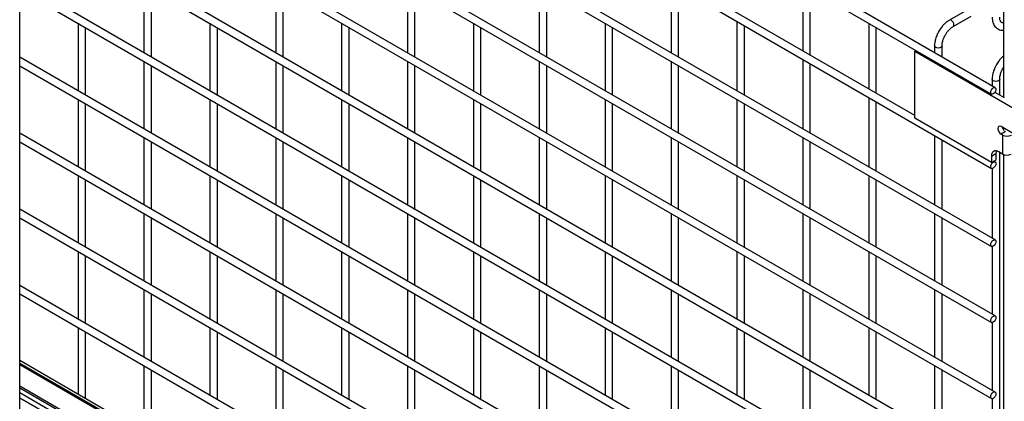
# Model space of a CAD drawing. Header units: inches. Extents: x 0.2 to 10.8, y 0.2 to 8.2.
# Tile 38 of 49: x 9.616 to 10.371, y 5.16 to 5.453. Entities that reach past the tile are written whole.
import ezdxf

# ---------------------------------------------------------------- set-up
doc = ezdxf.new("R2010")
doc.units = ezdxf.units.IN
doc.header["$MEASUREMENT"] = 0

msp = doc.modelspace()

# ---------------------------------------------------------------- linework, layer by layer
for p, q in [((9.61599, 4.79934), (9.61599, 6.72404)), ((10.37027, 6.13189), (10.37027, 5.3935)), ((10.36383, 5.40084), (9.61599, 5.83256)), ((9.61599, 5.82596), (10.36098, 5.39589)), ((10.30218, 5.37957), (9.61599, 5.77569)), ((9.61599, 5.76909), (10.36098, 5.33902)), ((10.36383, 5.28419), (9.61599, 5.71591)), ((9.61599, 5.70931), (10.36098, 5.27924)), ((10.36383, 5.22586), (9.61599, 5.65758)), ((9.61599, 5.65099), (10.36098, 5.22091)), ((10.36383, 5.16754), (9.61599, 5.59926)), ((9.61599, 5.59266), (10.36098, 5.16259)), ((10.36383, 5.10921), (9.61599, 5.54094)), ((9.61599, 5.53434), (10.36098, 5.10427)), ((10.36383, 5.05089), (9.61599, 5.48261)), ((10.11534, 5.48082), (10.11534, 5.42764)), ((9.61599, 5.47601), (10.36098, 5.04594)), ((9.71128, 5.47933), (9.71128, 5.4276)), ((9.717, 5.4243), (9.717, 5.47603)), ((9.8123, 5.47934), (9.8123, 5.42761)), ((9.81801, 5.42431), (9.81801, 5.47604)), ((9.91331, 5.47935), (9.91331, 5.42762)), ((9.91903, 5.42432), (9.91903, 5.47605)), ((10.01433, 5.47935), (10.01433, 5.42763)), ((10.02004, 5.42433), (10.02004, 5.47606)), ((10.12106, 5.42434), (10.12106, 5.47752)), ((10.21636, 5.47937), (10.21636, 5.42911)), ((10.22207, 5.42581), (10.22207, 5.47607)), ((10.34249, 5.46052), (10.32878, 5.4526)), ((9.66078, 5.45016), (9.66078, 5.39843)), ((9.76179, 5.45017), (9.76179, 5.39844)), ((9.86281, 5.45018), (9.86281, 5.39845)), ((9.96382, 5.45019), (9.96382, 5.39846)), ((10.06484, 5.4502), (10.06484, 5.39847)), ((10.16585, 5.45166), (10.16585, 5.39848)), ((10.26687, 5.45022), (10.26687, 5.39995)), ((10.33164, 5.44766), (10.34535, 5.45557)), ((9.66649, 5.39513), (9.66649, 5.44686)), ((9.76751, 5.39514), (9.76751, 5.44687)), ((9.86852, 5.39515), (9.86852, 5.44688)), ((9.96954, 5.39516), (9.96954, 5.44689)), ((10.07055, 5.39517), (10.07055, 5.4469)), ((10.17157, 5.39518), (10.17157, 5.44837)), ((10.27258, 5.39665), (10.27258, 5.44692)), ((10.30298, 5.42937), (10.30218, 5.4289)), ((10.30218, 5.4289), (10.37794, 5.38516)), ((10.30218, 5.37743), (10.30218, 5.4289)), ((10.31738, 5.43285), (10.31738, 5.42766)), ((10.32309, 5.42436), (10.32309, 5.43285)), ((10.36383, 4.99257), (9.61599, 5.42429)), ((9.71128, 5.421), (9.71128, 5.36928)), ((9.8123, 5.42101), (9.8123, 5.36929)), ((9.91331, 5.42102), (9.91331, 5.36929)), ((10.01433, 5.42103), (10.01433, 5.3693)), ((10.11534, 5.42104), (10.11534, 5.36931)), ((10.21636, 5.42251), (10.21636, 5.36932)), ((9.61599, 5.41769), (10.36098, 4.98762)), ((9.717, 5.36598), (9.717, 5.4177)), ((9.81801, 5.36599), (9.81801, 5.41771)), ((9.91903, 5.366), (9.91903, 5.41772)), ((10.02004, 5.36601), (10.02004, 5.41773)), ((10.12106, 5.36601), (10.12106, 5.41774)), ((10.22207, 5.36602), (10.22207, 5.41921)), ((10.36157, 5.40734), (10.36157, 5.40214)), ((10.36728, 5.39522), (10.36728, 5.40734)), ((10.36369, 5.3973), (10.3706, 5.39331)), ((9.66078, 5.39184), (9.66078, 5.34011)), ((9.76179, 5.39184), (9.76179, 5.34012)), ((9.86281, 5.39185), (9.86281, 5.34013)), ((9.96382, 5.39186), (9.96382, 5.34014)), ((10.06484, 5.39187), (10.06484, 5.34015)), ((10.16585, 5.39188), (10.16585, 5.34016)), ((10.26687, 5.39335), (10.26687, 5.34017)), ((10.27258, 5.33687), (10.27258, 5.39005)), ((9.66649, 5.33681), (9.66649, 5.38854)), ((9.76751, 5.33682), (9.76751, 5.38855)), ((9.86852, 5.33683), (9.86852, 5.38856)), ((9.96954, 5.33684), (9.96954, 5.38856)), ((10.07055, 5.33685), (10.07055, 5.38857)), ((10.17157, 5.33686), (10.17157, 5.38858)), ((10.36104, 5.34345), (10.30218, 5.37743)), ((10.37794, 5.36548), (10.36834, 5.37102)), ((10.37183, 5.3672), (10.36834, 5.36519)), ((10.37027, 5.36991), (10.37027, 5.36852)), ((10.36383, 4.93424), (9.61599, 5.36596)), ((9.61599, 5.35936), (10.36098, 4.92929)), ((9.71128, 5.36268), (9.71128, 5.31095)), ((9.717, 5.30765), (9.717, 5.35938)), ((9.8123, 5.36269), (9.8123, 5.31096)), ((9.81801, 5.30766), (9.81801, 5.35939)), ((9.91331, 5.3627), (9.91331, 5.31097)), ((9.91903, 5.30767), (9.91903, 5.3594)), ((10.01433, 5.36271), (10.01433, 5.31098)), ((10.02004, 5.30768), (10.02004, 5.35941)), ((10.11534, 5.36272), (10.11534, 5.31099)), ((10.12106, 5.30769), (10.12106, 5.35942)), ((10.21636, 5.36273), (10.21636, 5.311)), ((10.22207, 5.3077), (10.22207, 5.35943)), ((10.31738, 5.36419), (10.31738, 5.31101)), ((10.32309, 5.30771), (10.32309, 5.36089)), ((10.36945, 5.36455), (10.36834, 5.36519)), ((10.36945, 5.36455), (10.36945, 5.34996)), ((10.36104, 5.34846), (10.36443, 5.35041)), ((10.36104, 5.34846), (10.36104, 5.34345)), ((10.36104, 5.34345), (10.36443, 5.3454)), ((10.36383, 5.34397), (10.36289, 5.34451)), ((10.36443, 5.35041), (10.36443, 5.3454)), ((10.36945, 5.34996), (10.36655, 5.35164)), ((10.36728, 4.74929), (10.36728, 5.35122)), ((10.37027, 5.34959), (10.37027, 4.74757)), ((10.36157, 5.33889), (10.36157, 5.2855)), ((9.66078, 5.33351), (9.66078, 5.28178)), ((9.66649, 5.27849), (9.66649, 5.33021)), ((9.76179, 5.33352), (9.76179, 5.28179)), ((9.76751, 5.2785), (9.76751, 5.33022)), ((9.86281, 5.33353), (9.86281, 5.2818)), ((9.86852, 5.2785), (9.86852, 5.33023)), ((9.96382, 5.33354), (9.96382, 5.28181)), ((9.96954, 5.27851), (9.96954, 5.33024)), ((10.06484, 5.33355), (10.06484, 5.28182)), ((10.07055, 5.27852), (10.07055, 5.33025)), ((10.16585, 5.33356), (10.16585, 5.28183)), ((10.17157, 5.27853), (10.17157, 5.33026)), ((10.26687, 5.33357), (10.26687, 5.28184)), ((10.27258, 5.27854), (10.27258, 5.33027)), ((10.36383, 4.87592), (9.61599, 5.30764)), ((9.61599, 5.30104), (10.36098, 4.87097)), ((9.71128, 5.30435), (9.71128, 5.25263)), ((9.717, 5.24933), (9.717, 5.30105)), ((9.8123, 5.30436), (9.8123, 5.25264)), ((9.81801, 5.24934), (9.81801, 5.30106)), ((9.91331, 5.30437), (9.91331, 5.25265)), ((9.91903, 5.24935), (9.91903, 5.30107)), ((10.01433, 5.30438), (10.01433, 5.25266)), ((10.02004, 5.24936), (10.02004, 5.30108)), ((10.11534, 5.30439), (10.11534, 5.25266)), ((10.12106, 5.24937), (10.12106, 5.30109)), ((10.21636, 5.3044), (10.21636, 5.25267)), ((10.22207, 5.24938), (10.22207, 5.3011)), ((10.31738, 5.30441), (10.31738, 5.25268)), ((10.32309, 5.24939), (10.32309, 5.30111)), ((10.36157, 5.27911), (10.36157, 5.22717)), ((9.66078, 5.27519), (9.66078, 5.22346)), ((9.66649, 5.22016), (9.66649, 5.27189)), ((9.76179, 5.2752), (9.76179, 5.22347)), ((9.76751, 5.22017), (9.76751, 5.2719)), ((9.86281, 5.27521), (9.86281, 5.22348)), ((9.86852, 5.22018), (9.86852, 5.27191)), ((9.96382, 5.27521), (9.96382, 5.22349)), ((9.96954, 5.22019), (9.96954, 5.27192)), ((10.06484, 5.27522), (10.06484, 5.2235)), ((10.07055, 5.2202), (10.07055, 5.27193)), ((10.16585, 5.27523), (10.16585, 5.22351)), ((10.17157, 5.22021), (10.17157, 5.27193)), ((10.26687, 5.27524), (10.26687, 5.22352)), ((10.27258, 5.22022), (10.27258, 5.27194)), ((10.36383, 4.81759), (9.61599, 5.24931)), ((9.61599, 5.24272), (10.36098, 4.81264)), ((9.71128, 5.24603), (9.71128, 5.1943)), ((9.717, 5.191), (9.717, 5.24273)), ((9.8123, 5.24604), (9.8123, 5.19431)), ((9.81801, 5.19101), (9.81801, 5.24274)), ((9.91331, 5.24605), (9.91331, 5.19432)), ((9.91903, 5.19102), (9.91903, 5.24275)), ((10.01433, 5.24606), (10.01433, 5.19433)), ((10.02004, 5.19103), (10.02004, 5.24276)), ((10.11534, 5.24607), (10.11534, 5.19434)), ((10.12106, 5.19104), (10.12106, 5.24277)), ((10.21636, 5.24608), (10.21636, 5.19435)), ((10.22207, 5.19105), (10.22207, 5.24278)), ((10.31738, 5.24609), (10.31738, 5.19436)), ((10.32309, 5.19106), (10.32309, 5.24279)), ((9.66078, 5.21686), (9.66078, 5.16585)), ((9.76179, 5.21687), (9.76179, 5.16515)), ((9.86281, 5.21688), (9.86281, 5.16515)), ((9.96382, 5.21689), (9.96382, 5.16516)), ((10.06484, 5.2169), (10.06484, 5.16517)), ((10.16585, 5.21691), (10.16585, 5.16518)), ((10.26687, 5.21692), (10.26687, 5.16519)), ((10.36157, 5.22078), (10.36157, 5.16885)), ((9.66649, 5.16255), (9.66649, 5.21356)), ((9.76751, 5.16185), (9.76751, 5.21357)), ((9.86852, 5.16186), (9.86852, 5.21358)), ((9.96954, 5.16187), (9.96954, 5.21359)), ((10.07055, 5.16187), (10.07055, 5.2136)), ((10.17157, 5.16188), (10.17157, 5.21361)), ((10.27258, 5.16189), (10.27258, 5.21362)), ((10.36516, 4.75922), (9.61599, 5.1917)), ((9.61599, 5.18983), (10.36239, 4.75894)), ((10.3604, 4.75866), (9.61599, 5.18839)), ((9.71128, 5.1877), (9.71128, 5.13669)), ((9.8123, 5.18771), (9.8123, 5.13599)), ((9.91331, 5.18772), (9.91331, 5.136)), ((10.01433, 5.18773), (10.01433, 5.13601)), ((10.11534, 5.18774), (10.11534, 5.13602)), ((10.21636, 5.18775), (10.21636, 5.13603)), ((10.31738, 5.18776), (10.31738, 5.13604)), ((9.717, 5.1334), (9.717, 5.18441)), ((9.81801, 5.13269), (9.81801, 5.18442)), ((9.91903, 5.1327), (9.91903, 5.18442)), ((10.02004, 5.13271), (10.02004, 5.18443)), ((10.12106, 5.13272), (10.12106, 5.18444)), ((10.22207, 5.13273), (10.22207, 5.18445)), ((10.32309, 5.13274), (10.32309, 5.18446)), ((9.61599, 5.17235), (10.34863, 4.7494)), ((9.61599, 5.17086), (10.26403, 4.79675)), ((9.61599, 5.16721), (10.26403, 4.79311)), ((9.61599, 5.16325), (10.27451, 4.78309)), ((10.36157, 5.16246), (10.36157, 5.11052))]:
    msp.add_line(p, q)
at = {"flags": 128}
for points in [[(10.33021, 5.45246), (10.32943, 5.45273), (10.32878, 5.4526), (10.32877, 5.4526)], [(10.33163, 5.44765), (10.33164, 5.44766), (10.33207, 5.44816), (10.33223, 5.44896), (10.33207, 5.44994), (10.33164, 5.45095), (10.33098, 5.45184), (10.33021, 5.45246)], [(10.32309, 5.43286), (10.32309, 5.43285), (10.32287, 5.43222), (10.32225, 5.43169), (10.32133, 5.43133), (10.32023, 5.4312), (10.31914, 5.43133), (10.31821, 5.43169), (10.31759, 5.43222), (10.31738, 5.43285), (10.31738, 5.43286)], [(10.36728, 5.40734), (10.36728, 5.40734), (10.36707, 5.40671), (10.36645, 5.40617), (10.36552, 5.40582), (10.36443, 5.40569), (10.36333, 5.40582), (10.36241, 5.40617), (10.36179, 5.40671), (10.36157, 5.40734), (10.36157, 5.40735)], [(10.36443, 5.39953), (10.36427, 5.39855), (10.36383, 5.39754), (10.36318, 5.39665), (10.36241, 5.39603), (10.36163, 5.39576), (10.36098, 5.39589), (10.36054, 5.39639), (10.36039, 5.3972), (10.36054, 5.39818), (10.36098, 5.39919), (10.36163, 5.40007), (10.36241, 5.4007), (10.36318, 5.40096), (10.36383, 5.40084), (10.36427, 5.40033), (10.36443, 5.39953)], [(10.36834, 5.37102), (10.36737, 5.37135), (10.36656, 5.3712), (10.36601, 5.37057), (10.36582, 5.36956), (10.36601, 5.36833), (10.36656, 5.36707), (10.36737, 5.36597), (10.36834, 5.36519)], [(10.36473, 5.35233), (10.36453, 5.35159), (10.36443, 5.35041)], [(10.36443, 5.34266), (10.36427, 5.34168), (10.36383, 5.34067), (10.36318, 5.33979), (10.36241, 5.33916), (10.36163, 5.33889), (10.36098, 5.33902), (10.36054, 5.33953), (10.36039, 5.34033), (10.36054, 5.34131), (10.36098, 5.34232), (10.36163, 5.3432), (10.36241, 5.34383), (10.36318, 5.3441), (10.36383, 5.34397), (10.36427, 5.34347), (10.36443, 5.34266)], [(10.36443, 5.28288), (10.36427, 5.2819), (10.36383, 5.28089), (10.36318, 5.28), (10.36241, 5.27938), (10.36163, 5.27911), (10.36098, 5.27924), (10.36054, 5.27974), (10.36039, 5.28055), (10.36054, 5.28153), (10.36098, 5.28254), (10.36163, 5.28342), (10.36241, 5.28405), (10.36318, 5.28432), (10.36383, 5.28419), (10.36427, 5.28368), (10.36443, 5.28288)], [(10.36443, 5.22456), (10.36427, 5.22357), (10.36383, 5.22256), (10.36318, 5.22168), (10.36241, 5.22106), (10.36163, 5.22079), (10.36098, 5.22091), (10.36054, 5.22142), (10.36039, 5.22222), (10.36054, 5.2232), (10.36098, 5.22421), (10.36163, 5.2251), (10.36241, 5.22572), (10.36318, 5.22599), (10.36383, 5.22586), (10.36427, 5.22536), (10.36443, 5.22456)], [(10.36443, 5.16623), (10.36427, 5.16525), (10.36383, 5.16424), (10.36318, 5.16336), (10.36241, 5.16273), (10.36163, 5.16246), (10.36098, 5.16259), (10.36054, 5.16309), (10.36039, 5.1639), (10.36054, 5.16488), (10.36098, 5.16589), (10.36163, 5.16677), (10.36241, 5.1674), (10.36318, 5.16767), (10.36383, 5.16754), (10.36427, 5.16703), (10.36443, 5.16623)]]:
    msp.add_lwpolyline(points, dxfattribs=at)
for centre, radius, start, end in [((10.37513, 5.37202), 0.006, 195.30632, 220.86789), ((10.37284, 5.37108), 0.00736, 242.60967, 297.39033), ((10.3644, 5.34901), 0.0034, 50.79671, 189.21404), ((10.37285, 5.35656), 0.00741, 242.74432, 295.03192)]:
    msp.add_arc(centre, radius, start, end)
for points, knots in [([(10.32878, 5.45257), (10.32855, 5.45244), (10.32772, 5.452), (10.3264, 5.45099), (10.32489, 5.44964), (10.32364, 5.4483), (10.32256, 5.44697), (10.32159, 5.44562), (10.32099, 5.44462), (10.32068, 5.44411)], [0, 0, 0, 0, 0.076054, 0.263021, 0.437352, 0.597786, 0.719603, 0.857444, 1, 1, 1, 1]), ([(10.36159, 5.4548), (10.36159, 5.45438), (10.36159, 5.45333), (10.36185, 5.45175), (10.36235, 5.45006), (10.36312, 5.44851), (10.36417, 5.44715), (10.36552, 5.44602), (10.36717, 5.4452), (10.36879, 5.4448), (10.36987, 5.44484), (10.37027, 5.44486)], [0, 0, 0, 0, 0.0749514, 0.1889961, 0.3043992, 0.4206519, 0.5378589, 0.6574965, 0.7828132, 0.9186462, 1, 1, 1, 1]), ([(10.37027, 5.45054), (10.37003, 5.45053), (10.36951, 5.45052), (10.36893, 5.45069), (10.36846, 5.45099), (10.368, 5.45153), (10.36762, 5.45231), (10.36738, 5.45336), (10.36726, 5.45421), (10.36729, 5.45474), (10.36729, 5.45479)], [0, 0, 0, 0, 0.122052, 0.26241, 0.443058, 0.586107, 0.721622, 0.854781, 0.986661, 1, 1, 1, 1]), ([(10.32068, 5.44411), (10.32024, 5.4433), (10.31962, 5.44216), (10.31889, 5.44042), (10.31835, 5.43892), (10.31786, 5.43714), (10.31753, 5.43531), (10.31737, 5.43386), (10.31739, 5.43306), (10.3174, 5.43286)], [0, 0, 0, 0, 0.22114, 0.311302, 0.459898, 0.612592, 0.774999, 0.943044, 1, 1, 1, 1]), ([(10.32563, 5.44125), (10.32602, 5.4419), (10.32658, 5.4428), (10.32752, 5.44402), (10.32834, 5.44498), (10.32935, 5.44599), (10.33041, 5.44686), (10.33119, 5.44742), (10.33158, 5.44762), (10.33163, 5.44764)], [0, 0, 0, 0, 0.233186, 0.328025, 0.483332, 0.641352, 0.807119, 0.975755, 1, 1, 1, 1]), ([(10.3231, 5.43286), (10.32311, 5.43328), (10.32313, 5.43415), (10.32338, 5.43563), (10.32376, 5.43706), (10.32423, 5.43839), (10.32481, 5.43976), (10.32533, 5.4407), (10.32563, 5.44125)], [0, 0, 0, 0, 0.169323, 0.352373, 0.534052, 0.667576, 0.805635, 1, 1, 1, 1]), ([(10.37027, 5.42515), (10.36986, 5.4248), (10.36898, 5.42404), (10.36784, 5.42279), (10.36675, 5.42146), (10.36578, 5.42011), (10.36518, 5.41911), (10.36487, 5.4186)], [0, 0, 0, 0, 0.198561, 0.427084, 0.600601, 0.796942, 1, 1, 1, 1]), ([(10.36487, 5.4186), (10.36443, 5.41779), (10.36382, 5.41665), (10.36309, 5.4149), (10.36255, 5.41341), (10.36206, 5.41163), (10.36172, 5.4098), (10.36156, 5.40835), (10.36159, 5.40755), (10.36159, 5.40735)], [0, 0, 0, 0, 0.22114, 0.311302, 0.459898, 0.612592, 0.774999, 0.943044, 1, 1, 1, 1]), ([(10.36729, 5.40735), (10.3673, 5.40776), (10.36732, 5.40863), (10.36758, 5.41012), (10.36796, 5.41155), (10.36843, 5.41288), (10.36901, 5.41424), (10.36962, 5.41545), (10.37012, 5.4162), (10.37027, 5.41643)], [0, 0, 0, 0, 0.156112, 0.32488, 0.492385, 0.615491, 0.742778, 0.921979, 1, 1, 1, 1])]:
    msp.add_open_spline(points, degree=3, knots=knots)

doc.saveas('drawing.dxf')
